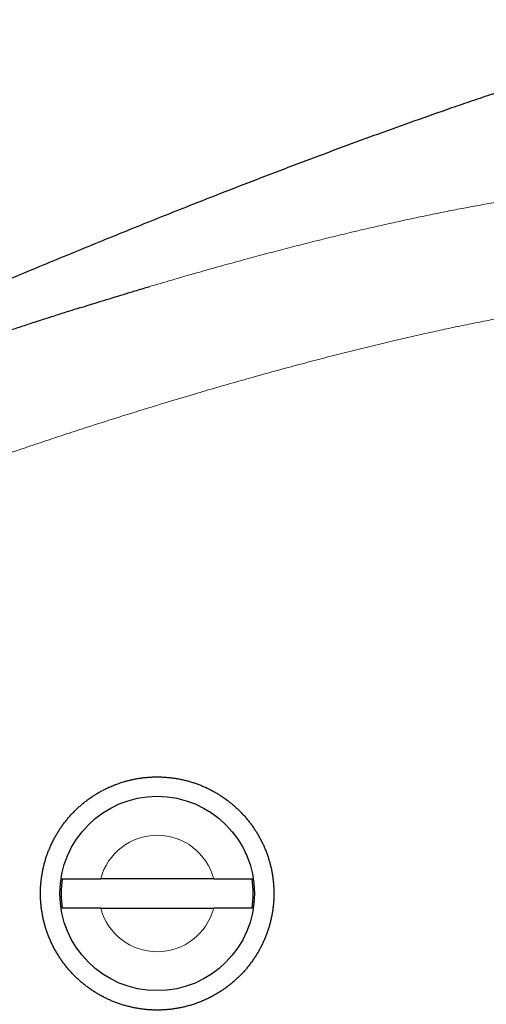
# Model space of a CAD drawing. Header units: millimetres. Extents: x 8 to 656, y 12 to 357.
# Tile 52 of 53: x 573 to 597, y 306 to 357. Entities that reach past the tile are written whole.
import ezdxf

# ---------------------------------------------------------------- set-up
doc = ezdxf.new("R2010")
doc.units = ezdxf.units.MM

msp = doc.modelspace()

# ---------------------------------------------------------------- linework, layer by layer
at = {"color": 7, "linetype": 'Continuous', "lineweight": 30}
for p, q in [((583.139, 312.76), (577.33, 312.759)), ((577.33, 311.259), (583.139, 311.26))]:
    msp.add_line(p, q, dxfattribs=at)
msp.add_circle((580.234, 312.009), 5, dxfattribs=at)
at = {"color": 252, "linetype": 'Continuous', "lineweight": 0}
for start, end in [(14.4867, 165.5317), (194.4867, 345.5317)]:
    msp.add_arc((580.234, 312.009), 3, start, end, dxfattribs=at)
at = {"color": 7, "linetype": 'Continuous', "lineweight": 30}
for start, end in [(171.2704, 188.748), (351.2704, 8.748)]:
    msp.add_arc((580.234, 312.009), 4.936, start, end, dxfattribs=at)
for points, knots in [([(638.716, 351.481), (638.523, 351.594), (638.137, 351.819), (637.554, 352.145), (636.968, 352.46), (636.378, 352.765), (635.787, 353.058), (635.196, 353.339), (634.604, 353.609), (634.007, 353.869), (633.4, 354.121), (632.783, 354.365), (632.157, 354.6), (631.527, 354.824), (630.893, 355.037), (630.255, 355.239), (629.615, 355.429), (628.956, 355.613), (628.275, 355.789), (627.574, 355.957), (626.868, 356.112), (626.158, 356.254), (625.45, 356.382), (624.745, 356.497), (624.043, 356.598), (623.34, 356.687), (622.631, 356.764), (621.915, 356.829), (621.193, 356.882), (620.469, 356.924), (619.744, 356.953), (619.02, 356.97), (618.296, 356.976), (617.545, 356.97), (616.765, 356.951), (615.957, 356.918), (615.148, 356.871), (614.34, 356.812), (613.538, 356.741), (612.743, 356.658), (611.955, 356.565), (611.168, 356.461), (610.332, 356.338), (609.446, 356.196), (608.514, 356.031), (607.585, 355.853), (606.659, 355.663), (605.736, 355.46), (604.814, 355.245), (603.894, 355.019), (602.977, 354.782), (602.064, 354.535), (601.155, 354.279), (600.248, 354.014), (599.289, 353.723), (598.278, 353.405), (597.216, 353.059), (596.16, 352.704), (594.835, 352.244), (593.24, 351.681), (591.373, 351.008), (589.509, 350.323), (587.649, 349.627), (585.794, 348.921), (583.944, 348.205), (582.227, 347.531), (580.643, 346.901), (579.192, 346.318), (577.744, 345.731), (576.302, 345.14), (574.866, 344.547), (573.437, 343.952), (571.819, 343.273), (570.008, 342.506), (568.002, 341.648), (565.994, 340.782), (563.983, 339.908), (562.347, 339.191), (561.086, 338.637), (560.202, 338.247), (559.323, 337.858), (558.452, 337.472), (557.688, 337.132), (557.029, 336.84), (556.473, 336.592), (555.917, 336.344), (555.358, 336.094), (554.794, 335.842), (554.415, 335.673), (554.224, 335.587)], [0, 0, 0, 0, 0.007508, 0.014983, 0.022431, 0.02986, 0.037275, 0.044552, 0.051829, 0.059114, 0.066418, 0.073889, 0.081373, 0.088863, 0.096352, 0.103835, 0.111308, 0.118767, 0.126823, 0.134897, 0.142987, 0.151087, 0.15919, 0.167141, 0.175077, 0.183, 0.190918, 0.199014, 0.207124, 0.215241, 0.223358, 0.231467, 0.23956, 0.247646, 0.256686, 0.265744, 0.274812, 0.283881, 0.292945, 0.301833, 0.310703, 0.319585, 0.328483, 0.339085, 0.349688, 0.360278, 0.370843, 0.381412, 0.392007, 0.402614, 0.413219, 0.423808, 0.434365, 0.444923, 0.455513, 0.468015, 0.480516, 0.492991, 0.505424, 0.527583, 0.549792, 0.572026, 0.594261, 0.61647, 0.638645, 0.660872, 0.678373, 0.695881, 0.713373, 0.730824, 0.748211, 0.765509, 0.7828, 0.807118, 0.831535, 0.856023, 0.880561, 0.905144, 0.915984, 0.926805, 0.937572, 0.94825, 0.958802, 0.965636, 0.97244, 0.979243, 0.986077, 0.992982, 1, 1, 1, 1]), ([(576.254, 342.143), (576.423, 342.196), (576.979, 342.372), (577.924, 342.663), (578.951, 342.975), (579.592, 343.166), (579.844, 343.241)], [0, 0, 0, 0, 0.142272, 0.465843, 0.789419, 1, 1, 1, 1]), ([(576.253, 342.143), (576.207, 342.129), (575.925, 342.041), (575.409, 341.877), (574.706, 341.652), (574.006, 341.426), (573.309, 341.198), (572.616, 340.969), (571.925, 340.739), (571.238, 340.508), (570.554, 340.275), (569.873, 340.041), (569.195, 339.805), (568.52, 339.569), (567.848, 339.331), (567.179, 339.091), (566.518, 338.852), (565.87, 338.616), (565.24, 338.383), (564.625, 338.153), (564.216, 338), (564.013, 337.922), (564.01, 337.921)], [0, 0, 0, 0, 0.011211, 0.068446, 0.125462, 0.182263, 0.238853, 0.295236, 0.351415, 0.407395, 0.463179, 0.51877, 0.574172, 0.629389, 0.684424, 0.73928, 0.794022, 0.847123, 0.898917, 0.949588, 0.999235, 1, 1, 1, 1]), ([(577.7, 317.448), (577.774, 317.481), (577.923, 317.548), (578.151, 317.638), (578.382, 317.718), (578.602, 317.784), (578.81, 317.839), (579.007, 317.884), (579.204, 317.921), (579.403, 317.953), (579.602, 317.977), (579.802, 317.995), (580.001, 318.006), (580.201, 318.01), (580.4, 318.008), (580.602, 317.999), (580.805, 317.983), (581.009, 317.96), (581.212, 317.93), (581.414, 317.893), (581.613, 317.85), (581.808, 317.8), (582, 317.745), (582.19, 317.683), (582.378, 317.615), (582.565, 317.539), (582.751, 317.457), (582.936, 317.368), (583.118, 317.272), (583.297, 317.17), (583.47, 317.064), (583.638, 316.952), (583.8, 316.836), (583.959, 316.715), (584.113, 316.588), (584.265, 316.456), (584.413, 316.317), (584.558, 316.171), (584.698, 316.02), (584.833, 315.865), (584.961, 315.707), (585.082, 315.547), (585.197, 315.384), (585.306, 315.217), (585.41, 315.046), (585.509, 314.871), (585.603, 314.691), (585.692, 314.506), (585.774, 314.317), (585.85, 314.127), (585.918, 313.935), (585.979, 313.743), (586.034, 313.552), (586.082, 313.358), (586.123, 313.163), (586.159, 312.965), (586.188, 312.764), (586.21, 312.56), (586.225, 312.355), (586.234, 312.15), (586.235, 311.947), (586.23, 311.746), (586.217, 311.547), (586.199, 311.348), (586.174, 311.15), (586.141, 310.952), (586.102, 310.752), (586.056, 310.552), (586.003, 310.354), (585.943, 310.158), (585.877, 309.966), (585.805, 309.778), (585.728, 309.594), (585.644, 309.412), (585.555, 309.234), (585.459, 309.057), (585.356, 308.882), (585.246, 308.709), (585.13, 308.539), (585.009, 308.374), (584.883, 308.214), (584.753, 308.06), (584.619, 307.912), (584.48, 307.768), (584.337, 307.63), (584.187, 307.494), (584.032, 307.363), (583.871, 307.236), (583.705, 307.114), (583.536, 306.998), (583.357, 306.885), (583.169, 306.775), (582.971, 306.668), (582.836, 306.603), (582.769, 306.571)], [0, 0, 0, 0, 0.012975, 0.02596, 0.038945, 0.05192, 0.062588, 0.073264, 0.083944, 0.09462, 0.105288, 0.115876, 0.126473, 0.137073, 0.14767, 0.158259, 0.169155, 0.18006, 0.190969, 0.201874, 0.21277, 0.223356, 0.23395, 0.244548, 0.255142, 0.265728, 0.276622, 0.287525, 0.298431, 0.309334, 0.320228, 0.330807, 0.341395, 0.351986, 0.362574, 0.373153, 0.384039, 0.394936, 0.405835, 0.416731, 0.427618, 0.438189, 0.448769, 0.459352, 0.469933, 0.480504, 0.491382, 0.50227, 0.513162, 0.52405, 0.534928, 0.545495, 0.556071, 0.56665, 0.577226, 0.587793, 0.598667, 0.609551, 0.620437, 0.631321, 0.642194, 0.652764, 0.663341, 0.673922, 0.6845, 0.695069, 0.705945, 0.71683, 0.727718, 0.738604, 0.749479, 0.760055, 0.77064, 0.781228, 0.791813, 0.802389, 0.813272, 0.824164, 0.835059, 0.845951, 0.856834, 0.867418, 0.87801, 0.888606, 0.899198, 0.909782, 0.920673, 0.931573, 0.942476, 0.953377, 0.964267, 0.976177, 0.988091, 1, 1, 1, 1]), ([(582.769, 306.571), (582.7, 306.54), (582.564, 306.478), (582.354, 306.395), (582.142, 306.319), (581.927, 306.252), (581.709, 306.192), (581.495, 306.142), (581.283, 306.1), (581.074, 306.067), (580.865, 306.041), (580.655, 306.023), (580.444, 306.012), (580.237, 306.008), (580.034, 306.012), (579.834, 306.022), (579.635, 306.038), (579.437, 306.061), (579.238, 306.092), (579.038, 306.129), (578.838, 306.173), (578.639, 306.224), (578.442, 306.282), (578.249, 306.346), (578.06, 306.416), (577.875, 306.492), (577.693, 306.573), (577.513, 306.661), (577.335, 306.755), (577.159, 306.856), (576.984, 306.964), (576.813, 307.079), (576.647, 307.199), (576.486, 307.323), (576.331, 307.451), (576.181, 307.584), (576.036, 307.721), (575.896, 307.863), (575.759, 308.011), (575.626, 308.165), (575.498, 308.325), (575.374, 308.489), (575.257, 308.657), (575.146, 308.828), (575.042, 309), (574.945, 309.175), (574.854, 309.352), (574.768, 309.532), (574.688, 309.717), (574.614, 309.906), (574.545, 310.1), (574.483, 310.296), (574.428, 310.493), (574.38, 310.691), (574.339, 310.888), (574.305, 311.085), (574.277, 311.282), (574.256, 311.481), (574.242, 311.681), (574.234, 311.885), (574.234, 312.09), (574.24, 312.295), (574.253, 312.5), (574.273, 312.702), (574.3, 312.902), (574.333, 313.098), (574.372, 313.294), (574.418, 313.488), (574.471, 313.682), (574.531, 313.877), (574.598, 314.071), (574.672, 314.262), (574.752, 314.451), (574.838, 314.635), (574.929, 314.815), (575.026, 314.99), (575.128, 315.161), (575.235, 315.329), (575.349, 315.495), (575.47, 315.659), (575.598, 315.819), (575.731, 315.976), (575.869, 316.128), (576.011, 316.273), (576.157, 316.412), (576.305, 316.545), (576.458, 316.674), (576.616, 316.797), (576.778, 316.915), (576.946, 317.03), (577.12, 317.139), (577.297, 317.243), (577.478, 317.34), (577.613, 317.407), (577.687, 317.442), (577.7, 317.448)], [0, 0, 0, 0, 0.011944, 0.023905, 0.035875, 0.047845, 0.059806, 0.07175, 0.082934, 0.094132, 0.105337, 0.116542, 0.12774, 0.138924, 0.149504, 0.160092, 0.170683, 0.181271, 0.191851, 0.202738, 0.213634, 0.224533, 0.235429, 0.246316, 0.256896, 0.267484, 0.278075, 0.288664, 0.299243, 0.31013, 0.321027, 0.331927, 0.342823, 0.35371, 0.364286, 0.374871, 0.385459, 0.396044, 0.40662, 0.417503, 0.428396, 0.439292, 0.450185, 0.461069, 0.471642, 0.482224, 0.492808, 0.50339, 0.513963, 0.524843, 0.535733, 0.546626, 0.557516, 0.568396, 0.578968, 0.589549, 0.600133, 0.610714, 0.621286, 0.632165, 0.643054, 0.653945, 0.664834, 0.675713, 0.686287, 0.696869, 0.707455, 0.718037, 0.728611, 0.739491, 0.750381, 0.761274, 0.772164, 0.783045, 0.793622, 0.804208, 0.814797, 0.825383, 0.83596, 0.846844, 0.857738, 0.868634, 0.879528, 0.890412, 0.900994, 0.911585, 0.922179, 0.93277, 0.943352, 0.954242, 0.96514, 0.976042, 0.986941, 0.99783, 1, 1, 1, 1]), ([(575.355, 312.759), (575.362, 312.759), (575.374, 312.759), (575.397, 312.759), (575.422, 312.759), (575.449, 312.759), (575.48, 312.759), (575.513, 312.759), (575.548, 312.759), (575.588, 312.759), (575.631, 312.759), (575.678, 312.759), (575.729, 312.759), (575.782, 312.759), (575.839, 312.759), (575.899, 312.759), (575.961, 312.759), (576.025, 312.759), (576.091, 312.759), (576.159, 312.759), (576.228, 312.759), (576.3, 312.759), (576.375, 312.759), (576.451, 312.759), (576.53, 312.759), (576.609, 312.759), (576.689, 312.759), (576.77, 312.759), (576.852, 312.759), (576.936, 312.759), (577.02, 312.759), (577.106, 312.759), (577.193, 312.759), (577.268, 312.759), (577.313, 312.759), (577.33, 312.759)], [0, 0, 0, 0, 0.027259, 0.054556, 0.081963, 0.109409, 0.137278, 0.165187, 0.193215, 0.221282, 0.252047, 0.282865, 0.313842, 0.344872, 0.376512, 0.408207, 0.440074, 0.471998, 0.503023, 0.534102, 0.565338, 0.596628, 0.628524, 0.660475, 0.692596, 0.724773, 0.75629, 0.78786, 0.819589, 0.85137, 0.883754, 0.916194, 0.9488, 0.981461, 1, 1, 1, 1]), ([(583.139, 312.76), (583.168, 312.76), (583.227, 312.76), (583.314, 312.76), (583.402, 312.76), (583.49, 312.76), (583.577, 312.76), (583.663, 312.76), (583.749, 312.76), (583.835, 312.76), (583.92, 312.76), (584.004, 312.76), (584.087, 312.76), (584.165, 312.76), (584.238, 312.76), (584.306, 312.76), (584.373, 312.76), (584.438, 312.76), (584.502, 312.76), (584.564, 312.76), (584.624, 312.76), (584.68, 312.76), (584.734, 312.76), (584.785, 312.76), (584.833, 312.76), (584.878, 312.76), (584.921, 312.76), (584.962, 312.76), (584.999, 312.76), (585.038, 312.76), (585.078, 312.76), (585.102, 312.76), (585.114, 312.76)], [0, 0, 0, 0, 0.032821, 0.065699, 0.098748, 0.131855, 0.165057, 0.19832, 0.231767, 0.265277, 0.29951, 0.333811, 0.36832, 0.4029, 0.433461, 0.464071, 0.494832, 0.525645, 0.557042, 0.588494, 0.620113, 0.651788, 0.682611, 0.713487, 0.744522, 0.775611, 0.807317, 0.83908, 0.871018, 0.903016, 0.951404, 1, 1, 1, 1]), ([(577.33, 311.259), (577.301, 311.259), (577.243, 311.259), (577.155, 311.259), (577.067, 311.259), (576.977, 311.259), (576.889, 311.259), (576.8, 311.259), (576.711, 311.259), (576.623, 311.259), (576.536, 311.259), (576.453, 311.259), (576.374, 311.259), (576.298, 311.259), (576.224, 311.259), (576.151, 311.259), (576.08, 311.259), (576.011, 311.259), (575.943, 311.259), (575.88, 311.259), (575.82, 311.259), (575.765, 311.259), (575.712, 311.259), (575.661, 311.259), (575.612, 311.259), (575.567, 311.259), (575.524, 311.259), (575.484, 311.259), (575.446, 311.259), (575.412, 311.259), (575.381, 311.259), (575.364, 311.259), (575.355, 311.259)], [0, 0, 0, 0, 0.032575, 0.065205, 0.098846, 0.132549, 0.16644, 0.200396, 0.235092, 0.269859, 0.30484, 0.339894, 0.372053, 0.404268, 0.436659, 0.469108, 0.502238, 0.535432, 0.568821, 0.602276, 0.633636, 0.665051, 0.696633, 0.728272, 0.760559, 0.792907, 0.82544, 0.858035, 0.893324, 0.928693, 0.964305, 1, 1, 1, 1]), ([(585.114, 311.26), (585.101, 311.26), (585.076, 311.26), (585.026, 311.26), (584.978, 311.26), (584.934, 311.26), (584.895, 311.26), (584.85, 311.26), (584.797, 311.26), (584.741, 311.26), (584.683, 311.26), (584.624, 311.26), (584.565, 311.26), (584.503, 311.26), (584.438, 311.26), (584.37, 311.26), (584.299, 311.26), (584.226, 311.26), (584.152, 311.26), (584.077, 311.26), (584.002, 311.26), (583.924, 311.26), (583.845, 311.26), (583.763, 311.26), (583.68, 311.26), (583.596, 311.26), (583.509, 311.26), (583.419, 311.26), (583.326, 311.26), (583.233, 311.26), (583.171, 311.26), (583.139, 311.26)], [0, 0, 0, 0, 0.051757, 0.103768, 0.156565, 0.183086, 0.209639, 0.244094, 0.278623, 0.313376, 0.348204, 0.379602, 0.411055, 0.442675, 0.47435, 0.506666, 0.539041, 0.571596, 0.60421, 0.635608, 0.667058, 0.69867, 0.730336, 0.762614, 0.794949, 0.827455, 0.860017, 0.894841, 0.929733, 0.964832, 1, 1, 1, 1])]:
    msp.add_open_spline(points, degree=3, knots=knots, dxfattribs=at)
at = {"color": 252, "linetype": 'Continuous', "lineweight": 0}
for points, knots in [([(579.844, 343.241), (579.98, 343.281), (580.503, 343.438), (581.409, 343.701), (582.561, 344.031), (583.706, 344.352), (584.807, 344.653), (585.862, 344.936), (586.871, 345.201), (587.882, 345.46), (588.894, 345.713), (589.908, 345.96), (590.923, 346.2), (591.885, 346.42), (592.793, 346.621), (593.646, 346.805), (594.501, 346.982), (595.357, 347.154), (596.214, 347.318), (597.073, 347.476), (597.907, 347.621), (598.716, 347.755), (599.499, 347.876), (600.219, 347.981), (600.874, 348.07), (601.464, 348.145), (602.054, 348.215), (602.647, 348.279), (603.241, 348.337), (603.836, 348.389), (604.432, 348.433), (605.009, 348.469), (605.567, 348.496), (606.105, 348.515), (606.644, 348.526), (607.183, 348.528), (607.722, 348.522), (608.261, 348.507), (608.8, 348.482), (609.304, 348.45), (609.775, 348.413), (610.212, 348.372), (610.648, 348.324), (611.083, 348.27), (611.537, 348.206), (612.01, 348.132), (612.502, 348.046), (612.992, 347.952), (613.482, 347.85), (613.97, 347.741), (614.457, 347.624), (614.942, 347.501), (615.264, 347.413), (615.425, 347.37)], [0, 0, 0, 0, 0.011689, 0.045163, 0.077952, 0.110741, 0.143529, 0.172285, 0.201043, 0.229802, 0.25856, 0.287318, 0.316075, 0.34483, 0.368897, 0.392967, 0.417037, 0.441107, 0.465176, 0.489244, 0.513311, 0.535178, 0.557047, 0.578914, 0.595316, 0.611718, 0.628121, 0.644522, 0.661001, 0.67748, 0.693959, 0.710437, 0.725293, 0.74015, 0.755007, 0.769863, 0.784722, 0.799582, 0.814443, 0.829302, 0.841388, 0.853476, 0.865565, 0.877653, 0.889739, 0.903493, 0.91725, 0.931007, 0.944762, 0.95857, 0.97238, 0.986191, 1, 1, 1, 1]), ([(617.128, 340.953), (616.556, 341.12), (615.842, 341.328), (614.985, 341.578), (614.556, 341.7), (614.125, 341.819), (613.694, 341.932), (613.26, 342.038), (612.825, 342.138), (612.388, 342.231), (611.948, 342.316), (611.505, 342.394), (611.058, 342.463), (610.611, 342.524), (610.176, 342.575), (609.754, 342.616), (609.328, 342.649), (608.885, 342.677), (608.425, 342.696), (607.964, 342.708), (607.502, 342.711), (607.04, 342.707), (606.578, 342.695), (606.114, 342.677), (605.651, 342.652), (605.188, 342.622), (604.658, 342.581), (604.062, 342.528), (603.4, 342.46), (602.74, 342.383), (602.08, 342.299), (601.42, 342.209), (600.762, 342.112), (600.105, 342.009), (599.374, 341.888), (598.569, 341.748), (597.69, 341.586), (596.804, 341.414), (595.909, 341.233), (595.006, 341.043), (594.104, 340.846), (593.204, 340.643), (592.23, 340.416), (591.182, 340.164), (590.061, 339.886), (588.942, 339.601), (587.817, 339.306), (586.687, 339.002), (585.552, 338.689), (584.418, 338.37), (583.286, 338.045), (582.061, 337.685), (580.744, 337.29), (579.335, 336.858), (577.929, 336.417), (576.63, 336.001), (575.439, 335.612), (574.353, 335.252), (573.269, 334.887), (572.187, 334.516), (571.107, 334.141), (570.029, 333.759), (568.953, 333.372), (567.878, 332.979), (566.804, 332.579), (565.733, 332.172), (564.664, 331.758), (563.627, 331.346), (562.621, 330.937), (561.646, 330.532), (560.755, 330.152), (559.947, 329.802), (559.223, 329.483), (558.5, 329.159), (557.778, 328.832), (557.058, 328.501), (556.338, 328.166), (555.618, 327.832), (555.137, 327.613), (554.896, 327.504)], [0, 0, 0, 0, 0.027535, 0.03442, 0.041305, 0.04819, 0.055074, 0.061962, 0.068851, 0.075739, 0.082627, 0.089591, 0.096557, 0.103523, 0.110488, 0.116816, 0.123144, 0.130256, 0.137371, 0.144486, 0.1516, 0.158713, 0.165871, 0.17303, 0.18019, 0.187349, 0.194508, 0.204772, 0.215036, 0.225302, 0.235566, 0.245828, 0.256091, 0.266354, 0.276616, 0.290394, 0.304173, 0.317952, 0.332183, 0.346415, 0.360647, 0.374879, 0.38911, 0.406918, 0.424728, 0.442537, 0.460346, 0.4785, 0.496656, 0.514811, 0.532966, 0.551121, 0.573832, 0.596543, 0.619255, 0.641966, 0.659585, 0.677205, 0.694826, 0.712445, 0.730065, 0.747686, 0.765306, 0.782926, 0.800579, 0.818232, 0.835886, 0.853538, 0.869802, 0.886067, 0.902331, 0.914533, 0.926736, 0.938929, 0.951122, 0.963342, 0.975561, 0.987781, 1, 1, 1, 1])]:
    msp.add_open_spline(points, degree=3, knots=knots, dxfattribs=at)

doc.saveas('drawing.dxf')
